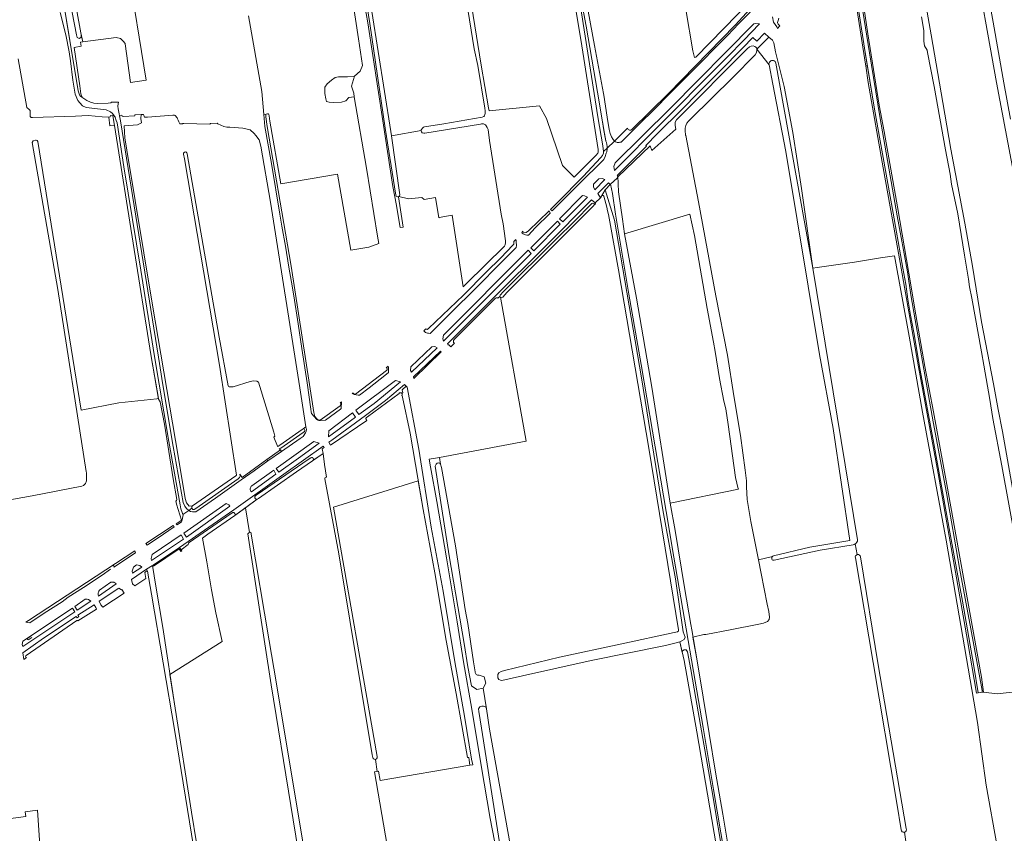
# Model space of a CAD drawing. Header units: metres. Extents: x 209813 to 223847, y 571801 to 587119.
# Tile 153 of 256: x 216907 to 217443, y 574379 to 574822. Entities that reach past the tile are written whole.
import ezdxf

# ---------------------------------------------------------------- set-up
doc = ezdxf.new("R2010")
doc.units = ezdxf.units.M
for name, color, linetype, lineweight in [('B-RO-GR-BOUWLAND-GV', 8, 'Continuous', 0), ('B-RO-GR-GRAS-GV', 8, 'Continuous', 0), ('B-RO-OG-TERREIN_CULTUURSCHEIDING-GV', 8, 'Continuous', 0), ('B-RO-OG-WEG-GV', 8, 'Continuous', 0), ('B-RO-VH-ONVERHARD-GV', 8, 'Continuous', 0), ('B-RO-VH-VERHARDING_HALFVERHARDING-GV', 8, 'Continuous', 0), ('B-RO-VH-VERHARDING_PUIN-GV', 8, 'Continuous', 0)]:
    doc.layers.add(name, color=color, linetype=linetype, lineweight=lineweight)

msp = doc.modelspace()

# ---------------------------------------------------------------- linework, layer by layer
at = {"layer": 'B-RO-GR-BOUWLAND-GV', "flags": 128}
for points in [[(217031.759, 574824.401), (217039.118, 574783.225), (217040.186, 574770.754), (217041.517, 574770.863), (217042.16, 574771.117), (217042.7, 574770.948), (217042.964, 574770.581), (217043.114, 574769.999), (217043.459, 574767.096), (217049.35, 574732.932), (217080.285, 574738.126), (217087.498, 574696.811), (217097.39, 574698.46), (217102.748, 574700.383), (217102.061, 574704.367), (217095.991, 574741.532), (217089.399, 574780.243), (217086.417, 574779.964), (217084.789, 574778.178), (217082.408, 574777.464), (217077.963, 574777.226), (217075.701, 574777.345), (217074.352, 574777.781), (217073.875, 574779.21), (217073.359, 574782.068), (217073.439, 574785.6), (217074.709, 574787.426), (217077.011, 574789.41), (217078.916, 574790.72), (217080.741, 574791.236), (217085.663, 574791.156), (217089.503, 574791.534), (217092.538, 574794.206), (217093.87, 574797.361), (217091.633, 574811.824), (217088.832, 574830.893)], [(217360.896, 574536.531), (217342.994, 574533.555), (217317.93, 574528.023)], [(217316.903, 574530.079), (217309.353, 574528.221), (217310.822, 574520.77), (217314.157, 574504.182), (217314.992, 574500.167), (217315.332, 574497.107), (217315.135, 574495.729), (217314.185, 574494.644), (217312.067, 574493.896), (217309.57, 574493.264), (217293.96, 574490.15), (217280.772, 574487.667), (217279.538, 574487.571), (217273.706, 574486.264), (217275.98, 574473.39), (217282.46, 574433.69), (217285.93, 574412.8), (217290.03, 574389.83), (217293.76, 574366.95)], [(217387.073, 574381.34), (217384.595, 574395.824), (217371.866, 574472.339), (217362.126, 574529.332)], [(217389.53, 574374.912), (217388.747, 574380.052)]]:
    msp.add_lwpolyline(points, dxfattribs=at)
at = {"layer": 'B-RO-GR-BOUWLAND-GV'}
for points in [[(217362.038, 574536.996, -0.1055665), (217360.896, 574536.531)], [(217317.93, 574528.023, -0.7367194), (217316.903, 574530.079)], [(217362.126, 574529.332, -0.4447559), (217363.155, 574531.136)], [(217388.747, 574380.052, -0.4441436), (217387.073, 574381.34)]]:
    msp.add_lwpolyline(points, format="xyb", dxfattribs=at)
at = {"layer": 'B-RO-GR-GRAS-GV', "flags": 128}
for points in [[(217114.083, 575220.587), (217100.886, 575217.347), (217088.261, 575214.392), (217131.472, 574967.467), (217131.623, 574964.427), (217158.534, 574797.565), (217162.439, 574774.314), (217162.797, 574772.582), (217190.147, 574775.381), (217194.059, 574768.506), (217202.714, 574742.969), (217209.074, 574736.479), (217221.093, 574748.604), (217221.868, 574749.548), (217222.07, 574749.984), (217222.195, 574750.539), (217222.195, 574751.671), (217212.596, 574811.55), (217199.083, 574892.988), (217185.425, 574973.36), (217183.944, 574978.447)], [(216971.486, 574868.185), (216971.631, 574867.856), (216971.469, 574866.802), (216970.601, 574866.351), (216966.516, 574865.717), (216947.528, 574862.646), (216933.891, 574860.241), (216932.669, 574859.889), (216932.569, 574859.678), (216932.809, 574857.988), (216940.647, 574815.186), (216941.648, 574810.146), (216959.844, 574812.506), (216962.188, 574811.991), (216963.577, 574810.635), (216964.611, 574809.391), (216964.696, 574809.147), (216967.55, 574788.123), (216976.064, 574789.384), (216966.236, 574850.931), (216974.663, 574861.295), (216974.064, 574868.596)], [(217469.018, 574628.565), (217438.863, 574788.169), (217426.084, 574860.092), (217425.489, 574863.069), (217426.018, 574864.326), (217426.944, 574864.789), (217428.333, 574864.789), (217429.193, 574863.929), (217429.674, 574861.814), (217437.135, 574820.856), (217442.93, 574787.915), (217446.501, 574768.151)], [(217362.626, 574856.263), (217368.904, 574814.505), (217375.113, 574775.769), (217377.71, 574761.359), (217384.987, 574720.349), (217391.204, 574684.365), (217394.933, 574661.723), (217399.973, 574633.446), (217404.632, 574608.826), (217411.842, 574569.205), (217419.25, 574527.798), (217430.76, 574464.364), (217431.786, 574456.277), (217439.292, 574455.434), (217450.802, 574456.558)], [(217400.618, 574829.467), (217403.396, 574813.989), (217404.256, 574808.763), (217409.614, 574777.145), (217414.045, 574751.745), (217421.586, 574711.529), (217425.886, 574688.113), (217430.714, 574657.818), (217437.329, 574624.017), (217439.842, 574610.193), (217442.148, 574598.218), (217448.772, 574561.179)], [(217452.588, 574520.918), (217441.872, 574579.458), (217436.845, 574605.255), (217435.191, 574615.64), (217432.082, 574634.227), (217430.76, 574641.503), (217425.534, 574670.739), (217424.277, 574676.957), (217423.748, 574681.058), (217421.565, 574694.155), (217419.647, 574705.333), (217417.795, 574716.644), (217414.355, 574732.784), (217413.628, 574738.142), (217411.114, 574751.371), (217405.029, 574785.833), (217401.391, 574804.486), (217401.126, 574805.677), (217399.803, 574808.124), (217399.34, 574810.638), (217399.34, 574816.393), (217398.017, 574823.801)], [(217317.483, 574530.387), (217337.287, 574535.119), (217359.144, 574538.732), (217349.992, 574599.742), (217342.626, 574640.067), (217324.175, 574750.554), (217317.255, 574787.234), (217315.144, 574797.699), (217308.479, 574806.26), (217308.548, 574805.731), (217308.326, 574804.361), (217307.528, 574803.181), (217295.34, 574790.828), (217272.452, 574768.077), (217271.294, 574766.955), (217270.398, 574765.894), (217269.796, 574764.69), (217269.492, 574763.262), (217269.375, 574761.9), (217269.702, 574759.505)], [(216898.871, 574560.483), (216914.09, 574563.15), (216941.06, 574568.44), (216942.09, 574568.83), (216943.14, 574569.87), (216943.599, 574571.371), (216943.614, 574575.612), (216943.53, 574576.353), (216927.971, 574675.401), (216914.046, 574755.37), (216914.628, 574756.428), (216915.813, 574756.671), (216916.21, 574756.687), (216916.813, 574756.481), (216917.147, 574756.02), (216940.681, 574609.731), (216961.17, 574613.831), (216982.003, 574615.925), (216982.798, 574616.177), (216978.67, 574640.1), (216959.432, 574761.274), (216958.848, 574764.75), (216956.383, 574764.472), (216955.809, 574769.259), (216952.188, 574769.423), (216944.614, 574770.159), (216937.672, 574769.828), (216914.357, 574768.99), (216913.505, 574768.988), (216912.972, 574769.581), (216912.92, 574772.809), (216912.52, 574773.46), (216911.145, 574774.483), (216906.41, 574800.97)], [(217148.674, 574676.829), (217150.2, 574678.46), (217171.15, 574699.01), (217171.53, 574699.76), (217171.65, 574701.04), (217171.65, 574701.9), (217170.33, 574711.1), (217169.31, 574716.4), (217162.98, 574756.56), (217162.17, 574762.49), (217162.04, 574762.91), (217161.75, 574763.62), (217161.23, 574764.48), (217160.75, 574765.01), (217160.35, 574765.3), (217159.78, 574765.56), (217159.3, 574765.63), (217158.56, 574765.63), (217158.12, 574765.49), (217127.86, 574760.48), (217127.3, 574760.47), (217126.4, 574760.66), (217126, 574761.15), (217125.85, 574761.56), (217125.842, 574761.889)], [(217109.687, 574759.031), (217114.156, 574726.972)], [(217269.702, 574759.505), (217269.739, 574759.234), (217276.678, 574723.052), (217286.158, 574672.009), (217292.446, 574639.771), (217295.942, 574617.615), (217299.566, 574595.881), (217302.169, 574577.17), (217302.925, 574571.209), (217302.831, 574567.956), (217303.227, 574561.097), (217305.218, 574549.189), (217309.353, 574528.221), (217316.903, 574530.079)], [(217113.644, 574725.978), (217118.876, 574724.795), (217126.225, 574725.526), (217127.513, 574724.425), (217133.589, 574725.502), (217135.334, 574714.457), (217135.645, 574714.581), (217142.648, 574715.844), (217148.674, 574676.829)], [(217224.17, 574726.639), (217223.37, 574725.395), (217220.481, 574722.648), (217220.591, 574722.061), (217219.989, 574721.489), (217219.686, 574721.085), (217172.441, 574673.752), (217170.15, 574671.324), (217169.325, 574671.049), (217168.968, 574671.335), (217182.915, 574592.814), (217135.797, 574584.062), (217136.37, 574580.3), (217136.77, 574578.58), (217144.39, 574535.89), (217149.781, 574501.187), (217151.106, 574493.72), (217154.204, 574472.692), (217155.167, 574467.381)], [(217265.86, 574490.255), (217249.644, 574589.128), (217233.104, 574686.106), (217228.915, 574710.188)], [(217446.586, 574333.206), (217439.237, 574372.326), (217433.303, 574405.574), (217428.552, 574439.745), (217411.427, 574538.979), (217398.651, 574608.612), (217391.391, 574650.066), (217383.477, 574693.819), (217375.694, 574692.583), (217361.608, 574690.307), (217341.225, 574687.364), (217338.914, 574687.006), (217363.315, 574539.175)], [(217073.27, 574580.21), (217072.372, 574586.24), (217058.002, 574576.117), (217037.264, 574561.647), (217036.583, 574561.259), (217030.19, 574556.606), (217032.431, 574543.098), (217033.169, 574543.309), (217042.994, 574484.171), (217046.91, 574461.946), (217053.577, 574421.517), (217071.781, 574313.038)], [(217074.303, 574573.272), (217073.27, 574580.21)], [(217099.439, 574420.74), (217099.197, 574422.119), (217080.994, 574531.527), (217073.447, 574572.319)], [(217101.925, 574413.086), (217102.643, 574413.206), (217103.491, 574408.278), (217152.355, 574416.463), (217151.714, 574420.763), (217151.09, 574420.645), (217144.77, 574455.52), (217139.39, 574484.43), (217133.2, 574521.14), (217126.9, 574555.72), (217124.219, 574571.313), (217078.079, 574556.912), (217101.906, 574421.252)], [(217030.19, 574556.606), (217024.331, 574552.343), (217009.757, 574542.294), (217006.749, 574540.16), (217009.13, 574527.25), (217011.67, 574512.01), (217013.96, 574499.49), (217017.473, 574483.759), (216989.054, 574465.975), (216991.85, 574447.57), (217000.83, 574390.95), (217009.01, 574340.91)], [(217065.639, 574328.866), (217044.181, 574460.311), (217031.418, 574542.499), (217032.034, 574542.965), (217032.431, 574543.098)], [(217362.038, 574536.996), (217363.155, 574531.136)], [(217364.843, 574529.917), (217374.546, 574471.131), (217389.807, 574381.992)], [(217286.375, 574373.093), (217275.749, 574434.591), (217268.851, 574473.541), (217266.575, 574483.749), (217264.655, 574483.095), (217258.738, 574481.741), (217218.39, 574473.419), (217180.962, 574465.149), (217169.781, 574462.703), (217168.96, 574462.767), (217168.116, 574463.241), (217167.594, 574464.142), (217167.427, 574464.948), (217167.595, 574465.875), (217168.074, 574466.729), (217169.371, 574467.567), (217171.086, 574468.125), (217201.095, 574475.363), (217234.973, 574482.583), (217263.454, 574488.686), (217265.257, 574489.047)], [(217157.307, 574465.484), (217160.005, 574464.705), (217160.947, 574461.08), (217159.508, 574458.391), (217161.292, 574447.192), (217162.938, 574436.206), (217175.055, 574368.284), (217174.092, 574355.533)], [(217100.901, 574419.696), (217101.925, 574413.086)], [(217113.302, 574337.947), (217100.387, 574412.828), (217101.925, 574413.086)]]:
    msp.add_lwpolyline(points, dxfattribs=at)
for points in [[(217301.351, 574883.058), (217301.233, 574883.709), (217301.438, 574884.597), (217301.325, 574885.911), (217270.369, 574880.553), (217267.524, 574883.992), (217263.622, 574883.596), (217262.63, 574882.736), (217260.472, 574882.013), (217266.042, 574850.556), (217273.645, 574805.408), (217274.608, 574801.761), (217275.314, 574801.914), (217305.531, 574833.028), (217307.861, 574835.472), (217308.011, 574835.726), (217308.164, 574836.801), (217308.23, 574838.144), (217308.187, 574839.496)], [(217109.687, 574759.031), (217125.842, 574761.889), (217125.87, 574762.38), (217126.08, 574762.67), (217126.25, 574762.97), (217126.62, 574763.45), (217127.05, 574763.74), (217127.6, 574763.9), (217138.09, 574765.52), (217158.99, 574769.24), (217159.86, 574769.6), (217160.19, 574769.87), (217160.47, 574770.58), (217160.57, 574771.18), (217160.57, 574772.6), (217160.39, 574774.11), (217156.635, 574797.348), (217154.598, 574806.407), (217147.151, 574852.847), (217146.277, 574855.966), (217143.907, 574856.714), (217095.506, 574848.606), (217109.349, 574761.344)], [(217089.399, 574780.243), (217089.059, 574782.238), (217087.881, 574786.057), (217089.503, 574791.534), (217085.663, 574791.156), (217080.741, 574791.236), (217078.916, 574790.72), (217077.011, 574789.41), (217074.709, 574787.426), (217073.439, 574785.6), (217073.359, 574782.068), (217073.875, 574779.21), (217074.352, 574777.781), (217075.701, 574777.345), (217077.963, 574777.226), (217082.408, 574777.464), (217084.789, 574778.178), (217086.417, 574779.964)], [(216975.222, 574769.247), (216974.663, 574770.693), (216973.489, 574770.646), (216973.238, 574768.453), (216973.53, 574766.201), (216971.451, 574765.02), (216964.105, 574764.514), (216964.492, 574757.891), (216965.554, 574751.203), (216979.405, 574667.931), (216993.693, 574583.577), (216997.343, 574561.71), (216998.156, 574559.382), (216999.585, 574557.546), (217001.291, 574557.611), (217024.944, 574574.006), (217025.296, 574574.384), (217015.954, 574634.211), (216996.959, 574746.486), (216996.5, 574748.998), (216996.479, 574749.654), (216996.909, 574750.132), (216997.653, 574750.418), (216998.27, 574749.87), (216998.395, 574749.344), (217015.84, 574649.421), (217020.68, 574623.029), (217020.96, 574622.647), (217021.265, 574622.451), (217022.024, 574622.419), (217023.565, 574622.535), (217032.715, 574625.424), (217034.475, 574625.741), (217036.282, 574625.598), (217037.347, 574625.065), (217045.564, 574597.731), (217046.108, 574595.64), (217045.573, 574594.971), (217047.568, 574590.228), (217047.79, 574589.939), (217048.374, 574590.296), (217048.786, 574590.642), (217061.006, 574599.276), (217061.486, 574599.528), (217063.057, 574600.69), (217059.673, 574621.937), (217043.845, 574723.006), (217038.566, 574753.443), (217037.654, 574756.802), (217035.822, 574759.244), (217034.895, 574760.335), (217032.713, 574762.386), (217028.81, 574763.179), (217021.749, 574763.741), (217020.115, 574763.718), (217018.339, 574764.049), (217015.118, 574765.637), (217014.724, 574765.875), (217011.212, 574765.844), (217010.795, 574765.454), (216996.592, 574765.716), (216996.13, 574765.846), (216995.885, 574765.587), (216994.466, 574765.534), (216993.875, 574766.65), (216993.62, 574767.53), (216993.257, 574768.379), (216992.963, 574768.922), (216991.824, 574770.203), (216991.461, 574770.281), (216990.727, 574770.27), (216976.786, 574769.16)], [(217298.401, 574566.67), (217298.365, 574566.852), (217296.808, 574573.022), (217292.943, 574601.944), (217291.507, 574610.539), (217290.468, 574614.614), (217288.067, 574627.024), (217285.737, 574641.755), (217284.953, 574646.755), (217281.512, 574665.154), (217274.582, 574704.735), (217271.943, 574716.348), (217236.496, 574705.752), (217243.02, 574670.629), (217251.355, 574622.21), (217261.348, 574559.207)], [(216864.392, 574398.311), (216855.438, 574396.84), (216861.824, 574359.406), (216869.497, 574315.618), (216873.069, 574289.953), (216879.816, 574244.577), (216884.049, 574217.06), (216884.032, 574216.867), (216883.939, 574216.557), (216883.813, 574216.267), (216893.329, 574217.812), (216905.031, 574219.322), (216918.945, 574221.426), (216936.579, 574223.448), (216941.441, 574223.806), (216940.802, 574224.866), (216931.806, 574285.058), (216926.647, 574317.999), (216922.149, 574348.161), (216918.189, 574372.972), (216917.076, 574392.044), (216910.313, 574391.179), (216910.695, 574388.521), (216866.377, 574382.833)]]:
    msp.add_lwpolyline(points, close=True, dxfattribs=at)
at = {"layer": 'B-RO-GR-GRAS-GV'}
for points in [[(217114.156, 574726.972, -0.2784732), (217113.644, 574725.978)], [(217225.182, 574726.189, 0.3742219), (217224.17, 574726.639)], [(217228.915, 574710.188, 0.0276533), (217225.182, 574726.189)], [(217073.447, 574572.319, -0.6332429), (217074.303, 574573.272)], [(217363.315, 574539.175, -0.2248999), (217362.038, 574536.996)], [(217316.903, 574530.079, -0.1402766), (217317.483, 574530.387)], [(217363.155, 574531.136, -0.4467135), (217364.843, 574529.917)], [(217265.257, 574489.047, 0.3510317), (217265.856, 574490.261)], [(217155.167, 574467.381, 0.4898101), (217157.307, 574465.484)], [(217389.807, 574381.992, -0.476895), (217388.747, 574380.052)]]:
    msp.add_lwpolyline(points, format="xyb", dxfattribs=at)
msp.add_arc((217100.684, 574420.937), 1.26, 189.0101, 12.42257, dxfattribs=at)
at = {"layer": 'B-RO-OG-TERREIN_CULTUURSCHEIDING-GV', "flags": 128}
msp.add_lwpolyline([(216940.836, 574814.051), (216940.836, 574813.332), (216940.58, 574812.562), (216939.601, 574812.072), (216938.651, 574812.503), (216938.132, 574814.002), (216935.793, 574826.16), (216932.877, 574841.859), (216929.909, 574857.097), (216929.416, 574860.156), (216929.523, 574861.451), (216930.171, 574862.074), (216926.252, 574861.444), (216939.17, 574783.49), (216939.665, 574781.881), (216940.115, 574781.004), (216941.233, 574780.105), (216941.08, 574780.51), (216940.65, 574781.98), (216939.95, 574786.24), (216936.973, 574807.194), (216940.712, 574807.907), (216940.318, 574809.974), (216941.648, 574810.146)], close=True, dxfattribs=at)
for points in [[(217112.004, 574726.769), (217106.167, 574763.289), (217097.849, 574820.244), (217094.016, 574844.149)], [(217094.95, 574830.8), (217096.69, 574820.56), (217105, 574767.15), (217110.4, 574731.5), (217112.31, 574721.1), (217114.25, 574710.03), (217114.445, 574709.125), (217116.062, 574709.372), (217113.52, 574725.912)], [(217318.836, 574798.617), (217339.005, 574687.022), (217332.787, 574730.368), (217328.094, 574760.933), (217323.43, 574785.852), (217318.66, 574804.855), (217317.728, 574809.615), (217316.981, 574811.202), (217315.013, 574812.835), (217308.479, 574806.26), (217315.144, 574797.699)], [(216992.216, 574560.358), (216992.57, 574558.51), (216995.334, 574549.852), (216995.704, 574550.095), (216996.316, 574552.721), (216995.653, 574554.072), (216995.07, 574556.04), (216994.64, 574558.17), (216988.49, 574592.65), (216980.55, 574640.1), (216973.16, 574685.91), (216964.05, 574742.18), (216960.27, 574766.18), (216959.88, 574767.41), (216959.17, 574769.2), (216958.547, 574770.062), (216957.958, 574770.041), (216959.432, 574761.274), (216978.67, 574640.1), (216982.886, 574615.666), (216983.807, 574614.221), (216986.036, 574602.2), (216990.874, 574572.363), (216992.871, 574561.191)], [(216962.801, 574770.223), (216961.549, 574770.173), (216962.22, 574767.27), (216982.9, 574638.6), (216985.18, 574623.5), (216990.85, 574590.03), (216996.182, 574559.42), (216997.122, 574557.484), (216998.116, 574556.181), (216999.301, 574555.209), (217001.055, 574556.344)], [(217001.055, 574556.344), (217000.916, 574556.733), (217001.006, 574557.263), (217001.291, 574557.611), (216999.585, 574557.546), (216998.156, 574559.382), (216997.343, 574561.71), (216993.693, 574583.577), (216979.405, 574667.931), (216965.554, 574751.203), (216964.492, 574757.891), (216964.105, 574764.514), (216971.451, 574765.02), (216973.53, 574766.201), (216973.238, 574768.453), (216973.489, 574770.646), (216969.942, 574770.505), (216970.006, 574770.033), (216963.542, 574769.641)]]:
    msp.add_lwpolyline(points, dxfattribs=at)
at = {"layer": 'B-RO-OG-TERREIN_CULTUURSCHEIDING-GV'}
for points in [[(216963.542, 574769.641, -0.2652003), (216962.801, 574770.223)], [(217113.52, 574725.912, -0.5054883), (217112.004, 574726.769)], [(216992.871, 574561.191, -0.417821), (216992.216, 574560.358)]]:
    msp.add_lwpolyline(points, format="xyb", dxfattribs=at)
msp.add_arc((217316.976, 574798.208), 1.904, 12.40291, 194.80565, dxfattribs=at)
at = {"layer": 'B-RO-OG-WEG-GV', "flags": 128}
for points in [[(217357.647, 574859.965), (217358.227, 574858.412), (217358.3, 574856.772), (217357.949, 574855.467), (217357.361, 574854.663), (217356.812, 574854.1), (217357.604, 574849.103), (217357.706, 574849.589), (217358.662, 574850.066), (217359.488, 574849.515), (217359.738, 574848.56), (217367.424, 574799.096), (217367.724, 574797.165), (217368.608, 574797.057), (217367.35, 574804.49), (217364.01, 574826.76), (217360.18, 574852.62), (217359.19, 574858.26), (217358.94, 574859.22), (217358.46, 574860.6)], [(217365.44, 574831.46), (217369.7, 574804.2), (217375.49, 574769.66), (217380.34, 574741.55), (217384.88, 574715.53), (217390.41, 574685.01), (217392.33, 574672.59), (217394.66, 574658.88), (217399.27, 574632.15), (217404.48, 574603.39), (217411.61, 574564.73), (217418.73, 574523.68), (217424.85, 574490.69), (217431.02, 574457.12), (217431.179, 574456.182), (217431.786, 574456.277), (217430.76, 574464.364), (217419.25, 574527.798), (217411.842, 574569.205), (217404.632, 574608.826), (217399.973, 574633.446), (217394.933, 574661.723), (217391.204, 574684.365), (217384.987, 574720.349), (217377.71, 574761.359), (217375.113, 574775.769), (217368.904, 574814.505), (217362.626, 574856.263)], [(217227.07, 574752.66), (217227.01, 574753.29), (217226.59, 574755.44), (217226.32, 574756.24), (217225.81, 574759.05), (217225.22, 574762.03), (217224.5, 574766.67), (217221.74, 574782.85), (217215.53, 574818.82), (217210.57, 574845.96)], [(217211.031, 574838.895), (217221.967, 574769.409), (217224.617, 574753.549), (217225.076, 574750.456)], [(217238.05, 574763.18), (217231.03, 574756.14), (217231.55, 574755.8), (217232.03, 574755.6), (217232.51, 574755.48), (217232.95, 574755.45), (217233.46, 574755.48), (217233.83, 574755.53), (217234.65, 574755.703), (217244.66, 574765.58), (217252.511, 574773.391), (217260.94, 574781.93), (217268.29, 574789.33), (217276.68, 574797.69), (217287.4, 574808.55), (217292.5, 574813.65), (217298.72, 574820.19), (217311.262, 574833.022)], [(217309.031, 574832.796), (217296.624, 574819.316), (217260.32, 574782.155), (217240.524, 574762.479)], [(217317.037, 574823.747), (217317.6, 574820.968), (217318.43, 574819.6), (217319.27, 574818.37), (217319.71, 574817.512), (217320.94, 574818.911), (217320.148, 574819.871), (217319.803, 574820.819), (217319.995, 574821.856), (217320.497, 574823.093)], [(217367.724, 574797.165), (217369.141, 574788.048), (217377.164, 574741.634), (217386.442, 574690.199), (217396.444, 574633.313), (217407.081, 574575.355), (217423.135, 574484.393), (217428.03, 574455.69), (217428.969, 574455.837), (217426.48, 574470.44), (217420.31, 574505.79), (217413.78, 574541.27), (217404.88, 574591.64), (217397.43, 574631.47), (217393.89, 574652.06), (217392.07, 574661.4), (217390.68, 574670.24), (217389.54, 574678.25), (217387.85, 574687.05), (217385.43, 574701.54), (217384.44, 574706.72), (217382.58, 574717.02), (217375.64, 574756.42), (217372.59, 574773.53), (217368.608, 574797.057)], [(217227.07, 574752.393), (217225.076, 574750.456), (217224.988, 574749.577), (217224.477, 574748.266), (217223.633, 574747.184), (217213.936, 574736.85), (217200.251, 574722.901), (217196.124, 574718.927), (217197.171, 574718.23), (217211.44, 574732.63), (217225.141, 574746.242), (217225.91, 574747.78), (217226.51, 574749.57), (217226.8, 574750.35), (217227.07, 574752.05), (217227.07, 574752.66)], [(217292.67, 574357.29), (217284.84, 574403.37), (217279.22, 574437.11), (217274.82, 574462.24), (217263.36, 574529.74), (217259.07, 574554.62), (217251.77, 574598.25), (217245.53, 574634.63), (217238.81, 574672.92), (217234.08, 574701.1), (217231.64, 574716.4), (217229.85, 574727.67), (217228.828, 574732.682), (217225.985, 574729.695), (217231.068, 574713.213), (217245.729, 574627.413), (217257.225, 574555.441), (217264.222, 574517.956), (217268.302, 574489.122), (217269.447, 574486.278), (217268.939, 574484.934), (217267.728, 574484.141), (217266.575, 574483.749), (217267.873, 574477.854), (217268.008, 574478.709), (217268.844, 574479.389), (217269.993, 574479.325), (217270.731, 574478.234), (217272.584, 574468.534), (217275.244, 574452.898), (217283.996, 574403.135), (217290.762, 574363.234)], [(217167.587, 574670.632), (217168.629, 574671.706), (217168.816, 574672.406), (217170.472, 574674.123), (217199.408, 574702.932), (217209.026, 574712.455), (217218.71, 574722.244), (217219.175, 574722.495), (217219.856, 574722.203), (217219.989, 574721.489), (217220.591, 574722.061), (217220.481, 574722.648), (217218.451, 574724.275), (217193.781, 574699.423), (217164.854, 574670.591), (217140.108, 574645.831), (217140.424, 574645.178), (217140.719, 574645.471), (217141.957, 574644.215), (217143.87, 574646.187)], [(217143.72, 574648.195), (217166.259, 574670.662)], [(217115.11, 574619.088), (217115.795, 574619.17), (217115.471, 574620.837), (217117.552, 574622.869), (217116.785, 574623.638), (217106.293, 574614.951), (217095.484, 574606.842), (217077.083, 574593.407), (217075.582, 574592.365), (217076.404, 574590.72)], [(217096.522, 574606.134), (217113.736, 574618.828)], [(217115.268, 574617.699), (217115.41, 574617.6), (217115.62, 574617.19), (217115.65, 574616.81), (217119.76, 574597.24), (217126.9, 574555.72), (217133.2, 574521.14), (217139.39, 574484.43), (217144.77, 574455.52), (217151.09, 574420.645), (217151.714, 574420.763), (217152.355, 574416.463), (217153.845, 574416.713), (217153.27, 574419.84), (217149.44, 574443.24), (217144.1, 574472.81), (217137.72, 574511.26), (217131.25, 574546.15), (217124.46, 574588.6), (217118.124, 574622.295), (217117.552, 574622.869)], [(217076.404, 574590.72), (217096.311, 574604.17)], [(217066.787, 574582.305), (217072.372, 574586.24), (217071.925, 574588.792), (217072.959, 574589.497), (217072.497, 574590.185), (217051.025, 574574.84), (217023.78, 574555.454), (216994.221, 574535.019), (216995.123, 574533.821)], [(216995.123, 574533.821), (216999.011, 574536.676), (216999.118, 574537.32), (216999.452, 574537.646), (217022.357, 574553.593), (217023.217, 574554.031), (217023.925, 574554.031), (217024.472, 574553.537), (217024.603, 574552.886), (217024.331, 574552.343), (217036.583, 574561.259), (217036.077, 574561.259), (217035.649, 574561.473), (217035.215, 574562.035), (217035.358, 574562.805), (217036.018, 574563.413), (217064.825, 574583.23), (217065.711, 574583.859)], [(217169.274, 574368.623), (217158.701, 574436.756), (217157.121, 574445.761), (217157.047, 574447.19), (217157.695, 574448.31), (217158.772, 574448.729), (217159.768, 574448.638), (217160.797, 574448.238), (217161.292, 574447.192), (217159.508, 574458.391), (217156.027, 574457.778), (217153.177, 574459.759), (217151.227, 574469.996), (217149.2, 574482.77), (217140.98, 574530.53), (217133.42, 574579.31), (217133.55, 574579.68), (217133.87, 574580.29), (217134.54, 574580.91), (217135.27, 574581.01), (217135.69, 574580.96), (217136.1, 574580.73), (217136.22, 574580.56), (217136.37, 574580.3), (217135.797, 574584.062), (217130.211, 574583.024), (217130.88, 574578.9), (217134.23, 574560.02), (217139.56, 574529.31), (217145.45, 574494.55), (217148.9, 574472.8), (217153.43, 574446.96), (217158.37, 574416.3), (217163.28, 574387.53), (217166.89, 574368.79)], [(217033.418, 574565.286), (217046.768, 574574.875), (217045.584, 574577.038)], [(217045.584, 574577.038), (217033.634, 574568.632)], [(216970.026, 574533.25), (216912.052, 574495.219), (216910.603, 574494.343), (216912.79, 574493.925), (216920.62, 574499.21), (216930.34, 574505.49), (216933.67, 574507.99), (216942.03, 574513.26), (216952.24, 574520), (216956.762, 574523.219)], [(216958.493, 574524.333), (216970.289, 574532.108), (216970.026, 574533.25)], [(216948.789, 574502.401), (216947.781, 574503.891), (216938.942, 574498.139), (216939.441, 574497.433), (216938.515, 574496.735), (216937.958, 574497.469), (216920.321, 574485.647), (216908.956, 574477.675), (216909.552, 574473.99), (216910.939, 574475.159)], [(216938.988, 574495.14), (216949.162, 574501.446), (216948.789, 574502.401)], [(216910.766, 574476.305), (216938.377, 574495.359)], [(216911.692, 574485.651), (216913.374, 574486.787)], [(216913.877, 574486.001), (216912.208, 574484.849)]]:
    msp.add_lwpolyline(points, dxfattribs=at)
for points in [[(217231.337, 574744.369), (217230.703, 574742.384), (217230.923, 574740.193), (217256.87, 574766.307), (217264.605, 574774.024), (217278.787, 574788.222), (217292.501, 574802.046), (217301.336, 574811.074), (217309.84, 574819.929), (217307.838, 574820.239), (217306.809, 574820.092), (217261.252, 574773.873)], [(217232.822, 574736.748), (217250.406, 574753.555), (217251.366, 574751.074), (217264.334, 574762.72), (217264.046, 574764.65), (217264.046, 574766.416), (217264.825, 574767.678), (217277.029, 574780.146), (217290.99, 574794.214), (217303.157, 574806.392), (217304.521, 574807.557), (217305.441, 574807.904), (217306.389, 574807.969), (217307.291, 574807.761), (217307.933, 574807.342), (217308.404, 574806.832), (217308.479, 574806.26), (217315.013, 574812.835), (217312.571, 574814.862), (217308.451, 574810.611), (217306.342, 574812.655), (217300.783, 574806.918), (217288.098, 574794.02), (217276.737, 574782.623), (217267.581, 574773.411), (217254.262, 574760.146), (217248.008, 574753.821), (217248.406, 574753.443), (217232.525, 574737.531), (217232.807, 574737.237)], [(217041.517, 574770.863), (217040.186, 574770.754), (217040.756, 574764.104), (217044.3, 574744.07), (217048.9, 574716.4), (217049.92, 574709.94), (217051.96, 574699.01), (217053.77, 574687.67), (217055.14, 574679.49), (217056.45, 574671.89), (217058.87, 574656.65), (217060.91, 574643.38), (217063.66, 574624.55), (217065.7, 574610.26), (217065.94, 574608.88), (217066.17, 574608.01), (217069.023, 574604.616), (217069.237, 574604.838), (217068.003, 574606.299), (217067.44, 574608.54), (217067.103, 574610.757), (217054.959, 574688.197), (217041.915, 574764.135), (217041.167, 574769.472), (217041.253, 574770.446)], [(217219.635, 574732.81), (217219.6, 574731.234), (217220.273, 574729.719), (217225.799, 574735.323), (217224.223, 574735.788), (217222.474, 574735.656)], [(217228.652, 574732.516), (217227.694, 574733.527), (217221.861, 574727.749), (217223.37, 574725.395), (217225.985, 574729.695)], [(217213.53, 574726.637), (217201.098, 574713.969), (217202.865, 574712.342), (217216.36, 574725.688), (217214.63, 574726.488)], [(217195.402, 574718.233), (217184.115, 574707.366), (217182.998, 574706.36), (217182.15, 574706.209), (217181.368, 574706.56), (217181.138, 574707.091), (217180.514, 574706.396), (217180.83, 574706.04), (217181.24, 574705.72), (217181.66, 574705.48), (217182.06, 574705.32), (217182.5, 574705.19), (217183.32, 574705.08), (217184.135, 574705.05), (217187.91, 574708.9), (217196.008, 574717.058)], [(217185.423, 574698.12), (217187.071, 574696.448), (217201.488, 574710.962), (217199.915, 574712.687)], [(217128.345, 574654.031), (217127.237, 574652.896), (217127.39, 574652.68), (217127.75, 574652.33), (217128.23, 574652.02), (217128.72, 574651.84), (217129.17, 574651.73), (217129.77, 574651.63), (217130.698, 574651.559), (217136.52, 574657.34), (217142.11, 574662.97), (217155.52, 574676.23), (217169.42, 574690.26), (217177.559, 574698.351), (217177.67, 574699.44), (217177.58, 574701.42), (217177.44, 574702.08), (217177.224, 574702.728), (217176.137, 574701.517), (217176.31, 574700.95), (217176.29, 574700.46), (217176.16, 574700.18), (217175.97, 574699.86), (217175.7, 574699.49), (217169.21, 574692.59), (217161.17, 574684.77), (217148.8, 574672.34), (217129.74, 574654.11), (217128.97, 574653.72), (217128.57, 574653.77)], [(217137.929, 574647.232), (217163.081, 574672.456), (217185.68, 574695.002), (217184.088, 574696.75), (217138.007, 574650.608), (217137.539, 574648.569)], [(217120.174, 574633.344), (217119.948, 574631.281), (217120.494, 574630.352), (217134.585, 574643.695), (217133.168, 574644.323), (217131.523, 574644.233)], [(217121.575, 574627.914), (217121.753, 574626.972), (217136.692, 574641.561), (217136.25, 574641.799), (217129.112, 574634.915)], [(217107.948, 574630.191), (217108.073, 574631.261), (217108.1, 574631.898), (217107.992, 574632.872), (217107.786, 574633.744), (217106.793, 574632.74), (217107.025, 574632.712), (217107.368, 574632.24), (217107.368, 574631.644), (217106.962, 574631.255), (217090.094, 574618.509), (217089.379, 574618.44), (217088.727, 574618.962), (217088.736, 574619.168), (217088.246, 574618.794), (217088.573, 574618.571), (217089.412, 574618.246), (217091.591, 574617.934), (217092.303, 574617.934), (217097.58, 574621.99), (217106.06, 574628.55)], [(217090.292, 574609.674), (217091.889, 574607.392), (217100.166, 574613.448), (217114.616, 574625.124), (217111.889, 574625.975)], [(217082.305, 574610.611), (217082.402, 574614.238), (217081.691, 574613.79), (217082.044, 574613.68), (217082.044, 574612.656), (217081.642, 574612.12), (217070.758, 574604.311), (217070.004, 574604.311), (217069.281, 574604.808), (217069.118, 574604.503), (217069.533, 574604.3), (217070.064, 574604.149), (217070.949, 574604.086), (217073.738, 574604.324), (217081.81, 574610.26)], [(217089.999, 574606.009), (217088.474, 574608.302), (217075.511, 574598.518), (217075.275, 574595.216)], [(217061.486, 574599.528), (217062.052, 574599.377), (217062.34, 574599.011), (217062.447, 574598.597), (217062.255, 574598.148), (217061.501, 574597.598), (217049.372, 574588.986), (217048.707, 574588.789), (217048.561, 574588.935), (217049.818, 574587.296), (217059.96, 574594.36), (217061.565, 574595.475), (217062.827, 574597.469), (217063.193, 574598.308), (217063.301, 574599.161), (217063.057, 574600.69)], [(217067.336, 574592.618), (217046.796, 574577.938), (217048.401, 574576.059), (217059.066, 574583.577), (217070.19, 574591.725)], [(216999.414, 574555.137), (217000.343, 574554.546), (217001.337, 574554.356), (217003.241, 574554.47), (217013.89, 574561.89), (217027.85, 574571.81), (217034.84, 574576.8), (217042.292, 574582.154), (217041.823, 574582.842), (217028.35, 574573.16), (217027.063, 574574.897), (217027.242, 574573.858), (217026.916, 574573.043), (217026.263, 574572.451), (217003.094, 574556.242), (217002.311, 574555.73), (217001.545, 574555.77), (217001.055, 574556.344)], [(216998.033, 574540.719), (217021.656, 574557.44), (217021.067, 574558.206), (217020.362, 574558.621), (217019.674, 574558.868), (216996.573, 574542.784)], [(216992.937, 574547.29), (216995.432, 574549.021), (216995.704, 574550.095), (216992.464, 574547.969)], [(216991.324, 574546.172), (216990.824, 574546.893), (216975.909, 574537.109), (216976.733, 574536.355), (216985.57, 574542.18)], [(216979.316, 574531.145), (216978.9, 574528.943), (216978.988, 574527.878), (216996.449, 574539.598), (216995.088, 574541.837)], [(216979.863, 574525.409), (216980.139, 574524.912), (216994.028, 574534.23), (216994.942, 574532.905), (216995.468, 574533.266), (216995.112, 574533.814), (216994.221, 574535.019)], [(216976.395, 574523.15), (216968.065, 574517.516), (216968.753, 574515.292), (216969.885, 574514.075), (216975.96, 574518.065), (216975.354, 574521.485), (216976.745, 574522.448)], [(216970.942, 574525.533), (216969.159, 574524.271), (216968.503, 574522.083), (216968.725, 574521.105), (216973.685, 574524.388), (216972.706, 574525.138)], [(216950.669, 574511.797), (216950.332, 574511.185), (216950.144, 574510.772), (216950.012, 574510.35), (216949.974, 574510.135), (216949.956, 574509.916), (216949.974, 574509.472), (216950.134, 574508.564), (216959.887, 574515.15), (216959.378, 574515.562), (216959.026, 574515.803), (216958.657, 574515.995), (216958.463, 574516.066), (216958.263, 574516.119), (216957.847, 574516.182), (216956.979, 574516.206)], [(216962.841, 574512.094), (216962.653, 574511.992), (216961.233, 574512.947), (216950.593, 574505.802), (216951.413, 574503.842), (216952.517, 574502.595), (216964.081, 574510.211)], [(216942.965, 574506.925), (216937.358, 574502.866), (216938.527, 574500.883), (216946.002, 574505.843), (216945.278, 574506.363), (216944.898, 574506.576), (216944.701, 574506.662), (216944.498, 574506.732), (216944.075, 574506.83)], [(216935.988, 574501.939), (216909.077, 574484.077), (216908.604, 574482.154), (216909.079, 574481.129), (216922.608, 574490.271), (216937.32, 574500.08)]]:
    msp.add_lwpolyline(points, close=True, dxfattribs=at)
at = {"layer": 'B-RO-OG-WEG-GV'}
for points in [[(217240.524, 574762.479, -0.483172), (217238.05, 574763.18)], [(217166.259, 574670.662, -0.4653621), (217167.587, 574670.632)], [(217143.87, 574646.187, -0.4902081), (217143.72, 574648.195)], [(217096.311, 574604.17, -0.684586), (217096.522, 574606.134)], [(217065.711, 574583.859, -0.9691509), (217066.787, 574582.305)], [(217033.634, 574568.632, 0.4698633), (217033.418, 574565.286)], [(216957.992, 574525.092, -0.9396143), (216958.493, 574524.333)], [(216938.377, 574495.359, -0.3771368), (216938.988, 574495.14)], [(216912.208, 574484.849, -0.9301915), (216911.692, 574485.651)], [(216910.939, 574475.159, -0.5458494), (216910.766, 574476.305)]]:
    msp.add_lwpolyline(points, format="xyb", dxfattribs=at)
msp.add_arc((217114.544, 574618.32), 0.954, 319.37804, 155.66202, dxfattribs=at)
at = {"layer": 'B-RO-VH-ONVERHARD-GV', "flags": 128}
msp.add_lwpolyline([(216956.662, 574770.112), (216956.525, 574769.378), (216955.809, 574769.259), (216956.383, 574764.472), (216958.848, 574764.75), (216957.958, 574770.041), (216957.41, 574770.02)], close=True, dxfattribs=at)
at = {"layer": 'B-RO-VH-VERHARDING_HALFVERHARDING-GV', "flags": 128}
msp.add_lwpolyline([(216929.31, 574826.11), (216932.36, 574813.97), (216934.25, 574804.83), (216934.89, 574799.9), (216936.17, 574789.41), (216937.55, 574781.76), (216939.02, 574778.35), (216940.09, 574776.93), (216941.57, 574775.44), (216943.55, 574774.54), (216954.44, 574773.17), (216956.76, 574772.13), (216957.75, 574771.29), (216959.17, 574769.2), (216959.88, 574767.41), (216960.27, 574766.18), (216964.05, 574742.18), (216973.16, 574685.91), (216980.55, 574640.1), (216988.49, 574592.65), (216994.64, 574558.17), (216995.07, 574556.04), (216995.653, 574554.072), (216996.167, 574553.025), (216999.301, 574555.209), (216998.116, 574556.181), (216997.122, 574557.484), (216996.182, 574559.42), (216990.85, 574590.03), (216985.18, 574623.5), (216982.9, 574638.6), (216962.22, 574767.27), (216960.847, 574773.77), (216960.725, 574775.205), (216960.82, 574776.397), (216961.004, 574777.302), (216957.299, 574777.31), (216956.918, 574776.994), (216955.45, 574776.828), (216949.493, 574776.739), (216947.575, 574776.905), (216945.775, 574777.379), (216943.786, 574778.303), (216940.659, 574780.554), (216940.115, 574781.004), (216939.665, 574781.881), (216939.17, 574783.49), (216903.36, 574999.58)], dxfattribs=at)
at = {"layer": 'B-RO-VH-VERHARDING_PUIN-GV', "flags": 128}
for points in [[(217210.57, 574845.96), (217215.53, 574818.82), (217221.74, 574782.85), (217224.5, 574766.67), (217225.54, 574760.31), (217226.06, 574757.49), (217226.32, 574756.24), (217226.59, 574755.44), (217227.01, 574753.29), (217227.07, 574752.66), (217227.07, 574752.393), (217230.973, 574756.197), (217230.2, 574757.01), (217229.42, 574758.47), (217228.73, 574760.4), (217228.16, 574762.52), (217226.97, 574769.25), (217225.22, 574781.166), (217224.99, 574782.05), (217220.2, 574808.26), (217216.65, 574826.95)], [(217364.01, 574826.76), (217367.35, 574804.49), (217372.59, 574773.53), (217375.64, 574756.42), (217382.58, 574717.02), (217384.44, 574706.72), (217385.43, 574701.54), (217387.85, 574687.05), (217389.54, 574678.25), (217390.68, 574670.24), (217392.07, 574661.4), (217393.89, 574652.06), (217397.43, 574631.47), (217404.88, 574591.64), (217413.78, 574541.27), (217420.31, 574505.79), (217426.48, 574470.44), (217428.969, 574455.837), (217431.179, 574456.182), (217431.02, 574457.12), (217424.85, 574490.69), (217418.73, 574523.68), (217411.61, 574564.73), (217404.48, 574603.39), (217399.27, 574632.15), (217394.66, 574658.88), (217392.33, 574672.59), (217390.41, 574685.01), (217384.88, 574715.53), (217380.34, 574741.55), (217375.49, 574769.66), (217369.7, 574804.2), (217365.44, 574831.46)], [(217293.76, 574366.95), (217290.03, 574389.83), (217285.93, 574412.8), (217282.46, 574433.69), (217275.98, 574473.39), (217273.02, 574490.15), (217272.61, 574493.06), (217269.06, 574513.25), (217263.94, 574544.29), (217261.348, 574559.207), (217251.355, 574622.21), (217243.02, 574670.629), (217236.496, 574705.752), (217235.43, 574713.78), (217233.12, 574728.56), (217232.807, 574737.237), (217232.462, 574736.109), (217228.828, 574732.682), (217229.85, 574727.67), (217231.64, 574716.4), (217234.08, 574701.1), (217238.81, 574672.92), (217245.53, 574634.63), (217251.77, 574598.25), (217259.07, 574554.62), (217263.36, 574529.74), (217274.82, 574462.24), (217279.22, 574437.11), (217284.84, 574403.37), (217292.67, 574357.29)], [(217009.01, 574340.91), (217000.83, 574390.95), (216991.85, 574447.57), (216985.17, 574491.54), (216981.405, 574513.972), (216979.502, 574525.166), (216976.395, 574523.15), (216976.745, 574522.448), (216976.874, 574522.189), (216979.121, 574509.606), (216991.8, 574434.86), (217006.52, 574343.19)]]:
    msp.add_lwpolyline(points, dxfattribs=at)
msp.add_lwpolyline([(217041.823, 574582.842), (217042.292, 574582.154), (217049.818, 574587.296), (217049.19, 574588.116)], close=True, dxfattribs=at)

doc.saveas('drawing.dxf')
